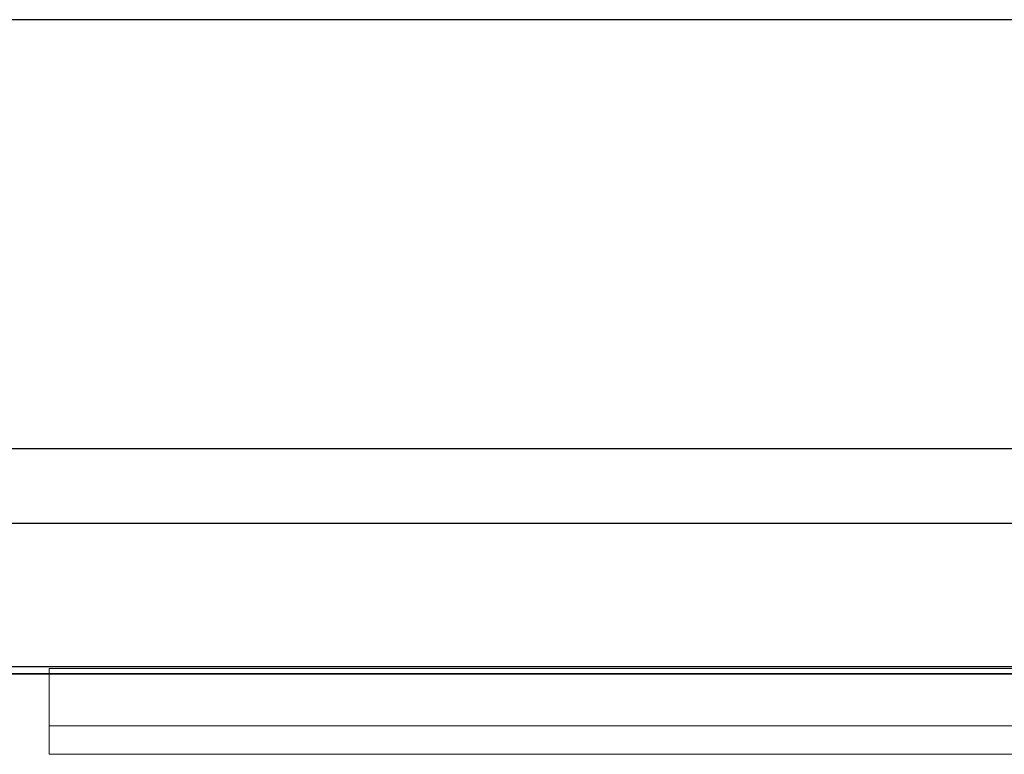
# Model space of a CAD drawing. Header units: metres. Extents: x 391.1 to 427.5, y 12.7 to 28.4.
# Tile 112 of 139: x 409.404 to 409.748, y 27.971 to 28.228. Entities that reach past the tile are written whole.
import ezdxf

# ---------------------------------------------------------------- set-up
doc = ezdxf.new("R2010")
doc.units = ezdxf.units.M
doc.layers.add('01_SUELOS', color=7, linetype='Continuous', lineweight=25, true_color=0x007f00)
for name, color, linetype, lineweight in [('A-GENM-____-OTLN', 7, 'Continuous', 18), ('A-WALL-____-MCUT', 7, 'Continuous', 25), ('A-WALL-____-OTLN', 7, 'Continuous', 25)]:
    doc.layers.add(name, color=color, linetype=linetype, lineweight=lineweight)

# ---------------------------------------------------------------- blocks, each defined once
blk = doc.blocks.new('Family - LONDR55-XX_ZZ-ARQ-CAA-M3D-Londres55-154745-04_ELEC_P1')
at = {"layer": '01_SUELOS', "color": 9, "true_color": 0xaad4aa}
for p, q in [((6.02037, 2.07), (4.45086, 2.07)), ((4.45086, 2.07), (6.02037, 2.07))]:
    blk.add_line(p, q, dxfattribs=at)
blk = doc.blocks.new('Family - Envans P1-154895-04_ELEC_P1')
at = {"layer": 'A-WALL-____-MCUT', "color": 253, "true_color": 0xaaaaaa}
for p, q in [((25.58571, 0.15), (0.03108, 0.15)), ((0, 0), (25.55599, 0))]:
    blk.add_line(p, q, dxfattribs=at)
at = {"layer": 'A-WALL-____-OTLN', "color": 253, "true_color": 0xaaaaaa}
for p, q in [((25.58571, 0.15), (0.03108, 0.15)), ((0, 0), (25.55599, 0))]:
    blk.add_line(p, q, dxfattribs=at)
at = {"layer": 'A-WALL-____-OTLN', "color": 253, "lineweight": 18, "true_color": 0xaaaaaa}
blk.add_line((0, 0), (25.55599, 0), dxfattribs=at)
blk = doc.blocks.new('Family - LONDR55-XX_ZZ-ARQ-CAA-M3D-Londres55-154669-04_ELEC_P1')
at = {"layer": 'A-GENM-____-OTLN', "color": 253, "true_color": 0xaaaaaa}
for p, q in [((0.6, 0.03), (0, 0.03)), ((0, 0.03), (0, 0.01)), ((0, 0.03), (0, 0.01)), ((0.6, 0.03), (0, 0.03)), ((0, 0.01), (0.6, 0.01)), ((0, 0.01), (0.6, 0.01)), ((0.6, 0.01), (0, 0.01)), ((0, 0.01), (0, 0)), ((0, 0), (0, 0.01)), ((0, 0.01), (0.6, 0.01)), ((0, 0), (0.6, 0)), ((0.6, 0), (0, 0))]:
    blk.add_line(p, q, dxfattribs=at)
blk = doc.blocks.new('Family - Mirall P1-155000-04_ELEC_P1')
blk.add_blockref('Family - LONDR55-XX_ZZ-ARQ-CAA-M3D-Londres55-154669-04_ELEC_P1', (0, 0))
blk = doc.blocks.new('Family - Envans P1-155219-04_ELEC_P1')
at = {"layer": 'A-WALL-____-MCUT', "color": 253, "true_color": 0xaaaaaa}
for p, q in [((1.46951, 0.05), (0, 0.05)), ((0, 0), (1.46951, 0))]:
    blk.add_line(p, q, dxfattribs=at)
at = {"layer": 'A-WALL-____-OTLN', "color": 253, "true_color": 0xaaaaaa}
for p, q in [((1.46951, 0.05), (0, 0.05)), ((0, 0), (1.46951, 0))]:
    blk.add_line(p, q, dxfattribs=at)
at = {"layer": 'A-WALL-____-OTLN', "color": 253, "lineweight": 18, "true_color": 0xaaaaaa}
blk.add_line((0, 0), (1.46951, 0), dxfattribs=at)
blk = doc.blocks.new('LONDR55-XX_ZZ-ARQ-CAA-M3D-Londres55_ifc-1-04_ELEC_P1')
at = {"layer": '01_SUELOS', "color": 253, "lineweight": 18, "true_color": 0xaaaaaa}
blk.add_blockref('Family - LONDR55-XX_ZZ-ARQ-CAA-M3D-Londres55-154745-04_ELEC_P1', (404.43662, 25.92946), dxfattribs=at)
at = {"layer": 'A-GENM-____-OTLN', "color": 253, "lineweight": 18, "true_color": 0xaaaaaa}
blk.add_blockref('Family - Mirall P1-155000-04_ELEC_P1', (409.41432, 27.9713), dxfattribs=at)
at = {"layer": 'A-WALL-____-OTLN', "color": 253, "lineweight": 18, "true_color": 0xaaaaaa, "rotation": 180}
blk.add_blockref('Family - Envans P1-154895-04_ELEC_P1', (426.84641, 28.22825), dxfattribs=at)
at = {"layer": 'A-WALL-____-OTLN', "color": 253, "lineweight": 18, "true_color": 0xaaaaaa}
blk.add_blockref('Family - Envans P1-155219-04_ELEC_P1', (408.98747, 28.00198), dxfattribs=at)

msp = doc.modelspace()

# ---------------------------------------------------------------- block references
at = {"lineweight": 5}
msp.add_blockref('LONDR55-XX_ZZ-ARQ-CAA-M3D-Londres55_ifc-1-04_ELEC_P1', (0, 0), dxfattribs=at)

doc.saveas('drawing.dxf')
